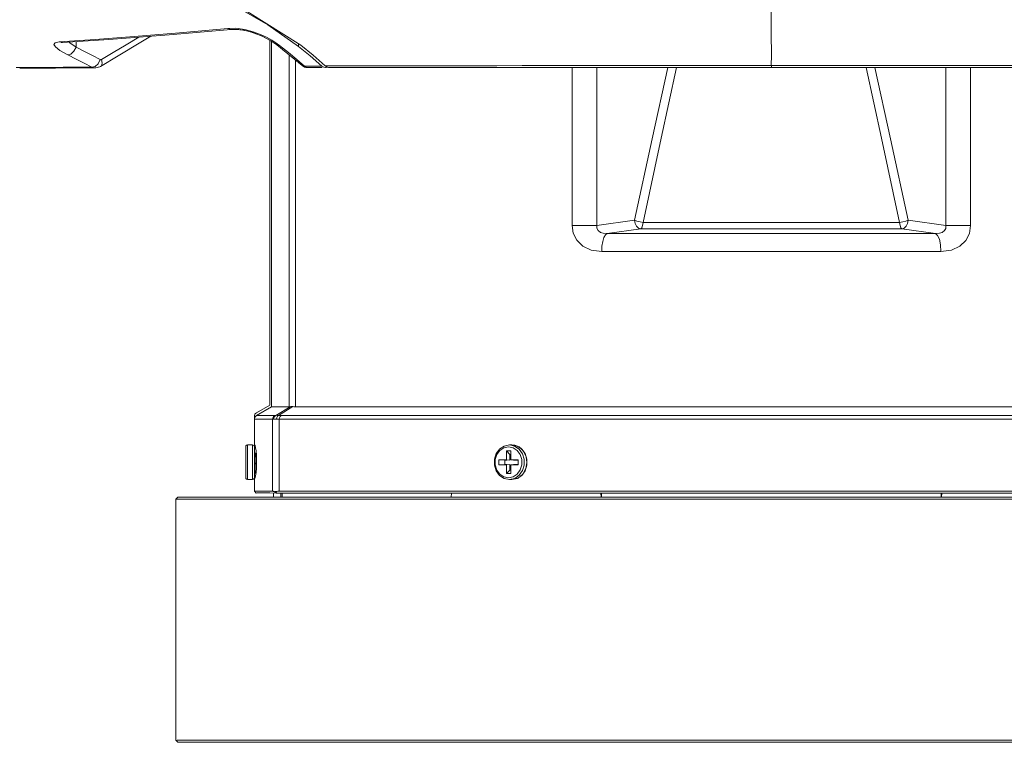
# Model space of a CAD drawing. Header units: millimetres. Extents: x 3925 to 5043, y -86 to 778.
# Tile 45 of 256: x 4283 to 4312, y 523 to 544. Entities that reach past the tile are written whole.
import ezdxf

# ---------------------------------------------------------------- set-up
doc = ezdxf.new("R2010")
doc.units = ezdxf.units.MM
doc.header["$LTSCALE"] = 46.255
for name, color, linetype in [('H30K-FRONT-CDXF_CONTINUOUS_LINE', 7, 'CONTINUOUS'), ('H30K-TOP-COVDXF_CONTINUOUS_LINE', 7, 'CONTINUOUS'), ('PJ-LENS-B10RDXF_CONTINUOUS_LINE', 7, 'CONTINUOUS')]:
    doc.layers.add(name, color=color, linetype=linetype)

msp = doc.modelspace()

# ---------------------------------------------------------------- linework, layer by layer
at = {"layer": 'H30K-FRONT-CDXF_CONTINUOUS_LINE', "color": 7, "linetype": 'Continuous', "lineweight": 0}
for p, q in [((4289.3211, 543.9253), (4289.5514, 543.9276)), ((4289.5514, 543.9276), (4289.81, 543.8925)), ((4285.875, 543.6071), (4287.6224, 543.7379)), ((4287.6224, 543.7379), (4289.4147, 543.8932)), ((4289.4146, 543.8932), (4289.5502, 543.8967)), ((4289.4146, 543.8932), (4289.4147, 543.8932)), ((4289.4147, 543.8932), (4289.6396, 543.891)), ((4289.6396, 543.891), (4289.8658, 543.8506)), ((4289.9814, 543.8218), (4290.1649, 543.7598)), ((4284.4368, 543.5347), (4284.5267, 543.5184)), ((4284.4949, 543.5149), (4284.4957, 543.5149)), ((4284.4957, 543.5149), (4284.5267, 543.5184)), ((4284.5267, 543.5184), (4285.875, 543.6071)), ((4284.8626, 543.26), (4284.9229, 543.3763)), ((4284.9286, 543.5449), (4284.9229, 543.3763)), ((4290.5691, 543.564), (4290.7388, 543.4443)), ((4290.7143, 543.5067), (4290.816, 543.4309)), ((4290.816, 543.4309), (4290.7388, 543.4443)), ((4290.7388, 543.4443), (4290.9019, 543.3146)), ((4290.816, 543.4309), (4291.0746, 543.2228)), ((4291.366, 543.4807), (4291.366, 543.4039)), ((4291.7086, 543.1266), (4291.366, 543.4039)), ((4290.9019, 543.3146), (4291.2629, 543.0203)), ((4291.0746, 543.2228), (4291.3174, 543.023)), ((4292.0417, 542.8348), (4291.7086, 543.1266)), ((4283.1895, 542.7902), (4283.4428, 542.7918)), ((4283.4428, 542.7918), (4283.8905, 542.794)), ((4285.3821, 542.8007), (4285.156, 542.9165)), ((4285.5636, 542.7972), (4285.6086, 542.8075)), ((4285.5639, 542.9025), (4285.6258, 543.0198)), ((4285.6802, 542.9203), (4285.6639, 543.0215)), ((4291.2629, 543.0203), (4291.4705, 542.8468)), ((4291.3174, 543.023), (4291.5447, 542.8321)), ((4291.4704, 542.8466), (4291.4704, 542.8467)), ((4291.4855, 542.837), (4291.4704, 542.8466)), ((4291.4705, 542.8465), (4291.543, 542.8039)), ((4291.5446, 542.8319), (4291.4855, 542.837)), ((4291.543, 542.8039), (4291.632, 542.7878)), ((4291.5446, 542.8319), (4291.5933, 542.7957)), ((4291.5447, 542.8321), (4291.7913, 542.8335)), ((4291.5933, 542.7957), (4291.6313, 542.7878)), ((4291.6313, 542.7885), (4291.7304, 542.7887)), ((4291.7304, 542.7887), (4292.0517, 542.7891)), ((4291.7913, 542.8335), (4292.0417, 542.8348)), ((4292.103, 542.7977), (4292.0417, 542.8348)), ((4292.1526, 542.7893), (4292.103, 542.7977)), ((4292.1702, 542.7903), (4292.1526, 542.7893)), ((4292.2037, 542.8026), (4292.1702, 542.7903)), ((4283.291, 542.7747), (4283.5531, 542.7754)), ((4283.552, 542.7754), (4284.3299, 542.7769)), ((4284.3272, 542.7769), (4285.4831, 542.7786))]:
    msp.add_line(p, q, dxfattribs=at)
for points in [[(4291.366, 543.4039), (4290.4777, 544.0287), (4289.5068, 544.5874), (4288.4794, 545.0731), (4287.4161, 545.4888), (4286.2996, 545.8471), (4285.0699, 546.1647), (4283.6641, 546.4474)], [(4284.4368, 543.5347), (4285.4777, 543.6049), (4286.6106, 543.6887), (4287.9206, 543.7965), (4289.3211, 543.9253)], [(4289.3211, 543.9253), (4289.4032, 543.8928), (4289.4146, 543.8932)], [(4285.6328, 542.8207), (4286.1451, 543.1304), (4286.7984, 543.5247), (4287.0856, 543.6977)], [(4286.7405, 543.6719), (4286.3724, 543.4498), (4285.9972, 543.2231), (4285.6639, 543.0215)], [(4289.5502, 543.8967), (4289.7835, 543.8712), (4290.0493, 543.8048), (4290.3192, 543.6997), (4290.5691, 543.564)], [(4289.81, 543.8925), (4290.0554, 543.829), (4290.2672, 543.7514), (4290.4447, 543.6688)], [(4290.2763, 543.7164), (4290.537, 543.5838), (4290.5396, 543.5821)], [(4290.4447, 543.6688), (4290.5921, 543.5863), (4290.7143, 543.5067)], [(4284.6834, 543.1563), (4284.4502, 543.2875), (4284.3237, 543.3873), (4284.2836, 543.4585), (4284.3169, 543.5083), (4284.4368, 543.5347)], [(4284.9229, 543.3763), (4284.7391, 543.508), (4284.7163, 543.5309)], [(4285.6258, 543.0198), (4285.3983, 543.1359), (4285.164, 543.2549), (4284.9229, 543.3763)], [(4284.6834, 543.1563), (4284.7747, 543.1792), (4284.8626, 543.26)], [(4285.156, 542.9165), (4284.9231, 543.0351), (4284.6834, 543.1563)], [(4283.8905, 542.794), (4284.5507, 542.797), (4284.948, 542.7987), (4285.3821, 542.8007)], [(4285.3821, 542.8007), (4285.4743, 542.8219), (4285.5639, 542.9025)], [(4285.4825, 542.7786), (4285.4743, 542.7787), (4285.4305, 542.7844), (4285.3821, 542.8007)], [(4285.4825, 542.7786), (4285.4954, 542.7789), (4285.616, 542.8112), (4285.6328, 542.8206)], [(4285.6639, 543.0215), (4285.6561, 543.0178), (4285.6489, 543.0159), (4285.6417, 543.0155), (4285.6342, 543.0166), (4285.6258, 543.0198)], [(4285.6328, 542.8207), (4285.6578, 542.8441), (4285.6802, 542.9203)]]:
    msp.add_lwpolyline(points, dxfattribs=at)
at = {"layer": 'H30K-TOP-COVDXF_CONTINUOUS_LINE', "color": 7, "linetype": 'Continuous', "lineweight": 0}
for p, q in [((4289.3839, 544.722), (4291.4384, 543.4354)), ((4291.4384, 543.4354), (4291.7961, 543.1462)), ((4291.7961, 543.1462), (4292.1432, 542.8387)), ((4305.0648, 543.1528), (4305.0646, 542.8485)), ((4292.7264, 542.84), (4292.1432, 542.8387)), ((4292.1878, 542.8075), (4292.1432, 542.8387)), ((4292.2368, 542.7922), (4292.1878, 542.8075)), ((4292.2565, 542.7908), (4292.2368, 542.7922)), ((4305.0647, 542.7939), (4305.0648, 542.8485))]:
    msp.add_line(p, q, dxfattribs=at)
for points in [[(4305.0637, 544.4269), (4305.0637, 543.7756), (4305.0648, 543.1528)], [(4292.2565, 542.7908), (4294.1346, 542.7921), (4296.5391, 542.792), (4299.2305, 542.7941), (4302.1793, 542.7946), (4305.0647, 542.7939)], [(4305.0646, 542.8485), (4303.9789, 542.8489), (4302.7795, 542.8498), (4301.5918, 542.8502), (4300.5231, 542.8498), (4299.5504, 542.8488), (4298.6623, 542.8475), (4297.8508, 542.8459), (4297.1109, 542.8444), (4296.4366, 542.8432), (4295.8207, 542.8423), (4295.257, 542.8418), (4294.7407, 542.8415), (4294.2675, 542.8414), (4293.8326, 542.8413), (4293.4325, 542.8411), (4293.0643, 542.8406), (4292.7264, 542.84)], [(4317.6712, 542.8393), (4317.3068, 542.8402), (4316.9008, 542.8408), (4316.4539, 542.8412), (4315.9623, 542.8414), (4315.4208, 542.8415), (4314.8229, 542.8418), (4314.1602, 542.8425), (4313.4238, 542.8437), (4312.6059, 542.8452), (4311.6956, 542.847), (4310.6741, 542.8487), (4309.5179, 542.8499), (4308.2046, 542.8502), (4305.0646, 542.8485)], [(4305.0647, 542.7939), (4307.9739, 542.7946), (4310.9229, 542.7941), (4313.6139, 542.792), (4316.0178, 542.7921), (4317.8717, 542.7908)]]:
    msp.add_lwpolyline(points, dxfattribs=at)
at = {"layer": 'PJ-LENS-B10RDXF_CONTINUOUS_LINE', "color": 7, "linetype": 'Continuous', "lineweight": 0}
for p, q in [((4290.5396, 543.5801), (4290.5396, 533.01)), ((4290.5873, 532.959), (4290.5873, 543.5512)), ((4291.0925, 532.9597), (4291.0925, 543.1592)), ((4291.2836, 532.96), (4291.2836, 543.003)), ((4299.2916, 538.2122), (4299.2916, 542.7941)), ((4300.0104, 538.2122), (4300.0104, 542.7942)), ((4301.8698, 540.745), (4302.3135, 542.7945)), ((4310.1187, 538.2122), (4310.1187, 542.7942)), ((4310.8375, 542.7941), (4310.8375, 538.2122)), ((4301.349, 538.3001), (4301.8698, 540.745)), ((4301.1008, 538.3648), (4300.0104, 538.2122)), ((4308.7801, 538.3001), (4301.349, 538.3001)), ((4310.1187, 538.2122), (4309.0284, 538.3648)), ((4299.2916, 538.2122), (4300.0104, 538.2122)), ((4300.3093, 537.9795), (4301.2856, 538.1162)), ((4309.8198, 537.9796), (4300.3093, 537.9796)), ((4308.8435, 538.1163), (4301.2856, 538.1163)), ((4308.8435, 538.1162), (4309.8198, 537.9795)), ((4310.1187, 538.2122), (4310.8375, 538.2122)), ((4309.9785, 537.4578), (4300.1506, 537.4578)), ((4290.1521, 532.7863), (4290.5396, 533.01)), ((4290.1524, 532.7073), (4290.5873, 532.9589)), ((4290.5873, 532.9589), (4290.655, 532.959)), ((4290.655, 532.959), (4291.0925, 532.9597)), ((4291.1239, 532.9621), (4290.7069, 532.7099)), ((4291.2073, 532.9628), (4290.7909, 532.7103)), ((4291.2836, 532.96), (4318.8456, 532.96)), ((4290.0896, 531.8525), (4290.0896, 532.6781)), ((4290.097, 532.6416), (4290.0896, 532.5996)), ((4290.6161, 532.5996), (4290.0896, 532.5996)), ((4290.6772, 532.7078), (4290.1524, 532.7073)), ((4290.6161, 530.51), (4290.6161, 532.5996)), ((4290.8069, 530.51), (4290.8069, 532.5992)), ((4290.8069, 532.5992), (4319.3222, 532.5992)), ((4319.2627, 532.7074), (4290.8664, 532.7074)), ((4289.8396, 531.8015), (4289.8396, 530.9015)), ((4289.8896, 531.8515), (4289.8896, 530.8515)), ((4290.0396, 531.8515), (4289.8896, 531.8515)), ((4290.0396, 531.8515), (4290.0396, 530.8515)), ((4290.0896, 531.8525), (4290.0896, 531.8293)), ((4290.0989, 531.848), (4290.0896, 531.8525)), ((4290.0965, 531.8456), (4290.0896, 531.8525)), ((4290.0896, 531.8015), (4290.0896, 530.51)), ((4290.1087, 531.8324), (4290.0989, 531.848)), ((4290.1472, 531.5615), (4290.1386, 531.6794)), ((4297.3177, 531.7739), (4297.4523, 531.8015)), ((4297.3279, 531.8219), (4297.4771, 531.8515)), ((4297.39, 531.4231), (4297.39, 531.6775)), ((4297.39, 531.6775), (4297.4854, 531.5765)), ((4297.39, 531.6775), (4297.5141, 531.6775)), ((4297.4523, 531.8015), (4297.5861, 531.774)), ((4297.5521, 531.8515), (4297.4771, 531.8515)), ((4297.4771, 531.8515), (4297.6236, 531.822)), ((4297.5141, 531.6775), (4297.5141, 531.4231)), ((4297.5521, 531.8515), (4297.6831, 531.828)), ((4297.5521, 531.8515), (4297.7017, 531.8217)), ((4297.6391, 531.8465), (4297.5797, 531.846)), ((4297.5861, 531.774), (4297.7031, 531.6957)), ((4297.6236, 531.822), (4297.7576, 531.7323)), ((4297.7623, 531.7957), (4297.6391, 531.8465)), ((4297.6831, 531.828), (4297.8046, 531.7577)), ((4297.7017, 531.8217), (4297.8343, 531.7351)), ((4297.7031, 531.6957), (4297.789, 531.5775)), ((4297.7576, 531.7323), (4297.8534, 531.5988)), ((4297.8074, 531.7526), (4297.7623, 531.7957)), ((4297.8343, 531.7351), (4297.9329, 531.6015)), ((4290.109, 531.6011), (4290.0896, 531.6345)), ((4290.0896, 531.5194), (4290.0969, 531.4009)), ((4290.0969, 531.4009), (4290.1041, 531.2751)), ((4290.1348, 531.603), (4290.1068, 531.603)), ((4290.1127, 531.5894), (4290.109, 531.6011)), ((4290.1205, 531.5333), (4290.1127, 531.5894)), ((4290.1282, 531.4441), (4290.1205, 531.5333)), ((4290.1359, 531.3381), (4290.1282, 531.4441)), ((4290.143, 531.619), (4290.1326, 531.6011)), ((4290.1348, 531.603), (4290.1366, 531.6017)), ((4290.1366, 531.6017), (4290.1445, 531.5673)), ((4290.1503, 531.4275), (4290.1472, 531.5615)), ((4290.1503, 531.4275), (4290.1503, 531.3025)), ((4297.1697, 531.2798), (4297.1697, 531.4231)), ((4297.1697, 531.4231), (4297.39, 531.4231)), ((4297.3447, 531.414), (4297.1697, 531.4231)), ((4297.3447, 531.289), (4297.3447, 531.414)), ((4297.3447, 531.414), (4297.4014, 531.414)), ((4297.4854, 531.414), (4297.39, 531.4231)), ((4297.4854, 531.414), (4297.4854, 531.5765)), ((4297.4854, 531.5765), (4297.5141, 531.5765)), ((4297.5141, 531.4231), (4297.7344, 531.4231)), ((4297.5937, 531.414), (4297.7344, 531.414)), ((4297.7344, 531.4231), (4297.7344, 531.2798)), ((4297.789, 531.5775), (4297.8356, 531.4311)), ((4297.8356, 531.4311), (4297.8361, 531.275)), ((4297.8534, 531.5988), (4297.9037, 531.4369)), ((4297.9037, 531.4369), (4297.9039, 531.2673)), ((4297.9329, 531.6015), (4297.9852, 531.4374)), ((4297.9637, 531.5065), (4297.985, 531.3425)), ((4297.9852, 531.4374), (4297.9848, 531.263)), ((4290.0969, 531.1681), (4290.0896, 531.2838)), ((4290.1042, 531.0827), (4290.0969, 531.1681)), ((4290.1041, 531.2751), (4290.1114, 531.1619)), ((4290.1388, 531.0517), (4290.1473, 531.1702)), ((4290.1473, 531.1702), (4290.1503, 531.3025)), ((4297.39, 531.2798), (4297.1697, 531.2798)), ((4297.3978, 531.289), (4297.3447, 531.289)), ((4297.4854, 531.289), (4297.39, 531.2798)), ((4297.39, 531.0254), (4297.39, 531.2798)), ((4297.4854, 531.1265), (4297.39, 531.0254)), ((4297.4854, 531.1265), (4297.4854, 531.289)), ((4297.5141, 531.1265), (4297.4854, 531.1265)), ((4297.5141, 531.2798), (4297.5141, 531.0254)), ((4297.7344, 531.2798), (4297.5141, 531.2798)), ((4297.7344, 531.289), (4297.5937, 531.289)), ((4297.8551, 531.1077), (4297.7625, 530.9755)), ((4297.932, 531.0996), (4297.8334, 530.967)), ((4297.9039, 531.2673), (4297.8551, 531.1077)), ((4297.9556, 531.1702), (4297.8633, 531.0039)), ((4297.9848, 531.263), (4297.932, 531.0996)), ((4297.985, 531.3425), (4297.9556, 531.1702)), ((4289.8896, 530.8515), (4290.0396, 530.8515)), ((4290.0647, 530.8583), (4290.0396, 530.8515)), ((4290.0896, 531.0792), (4290.1049, 531.0528)), ((4290.0896, 530.8775), (4290.0988, 530.882)), ((4290.0988, 530.882), (4290.1087, 530.8976)), ((4290.112, 531.0405), (4290.1042, 531.0827)), ((4290.1087, 530.8976), (4290.1254, 530.9575)), ((4290.1138, 531.039), (4290.112, 531.0405)), ((4290.1138, 531.039), (4290.1278, 531.039)), ((4290.1254, 530.9575), (4290.1388, 531.0517)), ((4290.1259, 531.0408), (4290.1278, 531.039)), ((4290.1278, 531.039), (4290.1296, 531.0405)), ((4297.4519, 530.9015), (4297.318, 530.9289)), ((4297.4771, 530.8515), (4297.3274, 530.8813)), ((4297.5141, 531.0254), (4297.39, 531.0254)), ((4297.5864, 530.9291), (4297.4519, 530.9015)), ((4297.6296, 530.8835), (4297.4771, 530.8515)), ((4297.4771, 530.8515), (4297.5521, 530.8515)), ((4297.7261, 530.8936), (4297.5521, 530.8515)), ((4297.7013, 530.8811), (4297.5521, 530.8515)), ((4297.7044, 531.0085), (4297.5864, 530.9291)), ((4297.7625, 530.9755), (4297.6296, 530.8835)), ((4297.8334, 530.967), (4297.7013, 530.8811)), ((4297.8633, 531.0039), (4297.7261, 530.8936)), ((4287.8146, 530.2775), (4287.8721, 530.335)), ((4287.8146, 523.2925), (4287.8146, 530.2775)), ((4322.2571, 530.335), (4287.8721, 530.335)), ((4290.0896, 530.51), (4290.6161, 530.51)), ((4290.14, 530.46), (4290.0896, 530.51)), ((4290.14, 530.46), (4290.1617, 530.4611)), ((4290.5361, 530.4646), (4290.7161, 530.4602)), ((4290.6308, 530.509), (4290.6161, 530.51)), ((4290.6396, 530.335), (4290.6396, 530.4604)), ((4290.7064, 530.4604), (4290.6659, 530.5013)), ((4290.6912, 530.4985), (4290.7049, 530.5005)), ((4290.7049, 530.5005), (4290.7437, 530.46)), ((4290.7437, 530.46), (4290.7161, 530.4602)), ((4319.4006, 530.4601), (4290.7437, 530.46)), ((4290.7698, 530.509), (4290.8069, 530.51)), ((4290.8069, 530.51), (4319.3222, 530.51)), ((4290.858, 530.46), (4290.8588, 530.3351)), ((4290.8992, 530.46), (4290.8957, 530.335)), ((4295.7924, 530.335), (4295.7958, 530.46)), ((4300.1268, 530.46), (4300.1309, 530.335)), ((4300.1437, 530.335), (4300.1411, 530.46)), ((4309.988, 530.46), (4309.9854, 530.335)), ((4309.9982, 530.335), (4310.0023, 530.46)), ((4287.8721, 523.235), (4287.8146, 523.2925)), ((4287.8721, 523.235), (4322.2571, 523.235))]:
    msp.add_line(p, q, dxfattribs=at)
for points in [[(4302.0638, 542.7946), (4301.6102, 540.7289), (4301.1008, 538.3648)], [(4307.8156, 542.7946), (4308.2593, 540.745), (4308.7801, 538.3001)], [(4309.0284, 538.3648), (4308.5187, 540.7289), (4308.0652, 542.7946)], [(4301.2856, 538.1162), (4301.2187, 538.1394), (4301.1609, 538.1943), (4301.1196, 538.2729), (4301.1004, 538.3648)], [(4301.3489, 538.3001), (4301.2614, 538.3158), (4301.1724, 538.3391), (4301.1007, 538.3648)], [(4301.3489, 538.3001), (4301.3358, 538.2111), (4301.3135, 538.1465), (4301.2856, 538.1163)], [(4308.7801, 538.3001), (4308.8694, 538.3162), (4308.9563, 538.3389), (4309.0284, 538.3648)], [(4308.7801, 538.3001), (4308.7933, 538.2111), (4308.8156, 538.1466), (4308.8435, 538.1163)], [(4308.8435, 538.1162), (4308.91, 538.1392), (4308.9679, 538.1938), (4309.0093, 538.2726), (4309.0287, 538.3648)], [(4299.2916, 538.2122), (4299.3268, 537.9879), (4299.4299, 537.7837), (4299.6059, 537.6106), (4299.8441, 537.4983), (4300.1506, 537.4578)], [(4300.3093, 537.9795), (4300.1912, 537.9858), (4300.1134, 538.0106), (4300.0448, 538.0639), (4300.0122, 538.1305), (4300.0107, 538.2122)], [(4300.3093, 537.9796), (4300.2595, 537.9414), (4300.2162, 537.8646), (4300.1814, 537.7527), (4300.1585, 537.6126), (4300.1506, 537.4578)], [(4310.1184, 538.2122), (4310.1163, 538.1292), (4310.0832, 538.0632), (4310.0148, 538.0107), (4309.9375, 537.9858), (4309.8198, 537.9795)], [(4309.8198, 537.9796), (4309.8812, 537.9256), (4309.9316, 537.8128), (4309.9661, 537.6499), (4309.9785, 537.4578)], [(4309.9785, 537.4578), (4310.2833, 537.4977), (4310.5206, 537.6089), (4310.6966, 537.7803), (4310.8012, 537.985), (4310.8375, 538.2122)], [(4291.1239, 532.9621), (4291.1125, 532.9608), (4291.1021, 532.96), (4291.0925, 532.9597)], [(4291.1238, 532.9622), (4291.1485, 532.9643), (4291.1763, 532.9645), (4291.2073, 532.9628)], [(4291.2073, 532.9628), (4291.2312, 532.9613), (4291.2566, 532.9603), (4291.2836, 532.96)], [(4290.1523, 532.7074), (4290.1187, 532.6794), (4290.097, 532.6416)], [(4290.616, 532.5997), (4290.6236, 532.6422), (4290.6448, 532.6796), (4290.6774, 532.7076)], [(4290.6161, 532.5997), (4290.6254, 532.5999), (4290.6356, 532.6006), (4290.6466, 532.6018)], [(4290.707, 532.7097), (4290.675, 532.6821), (4290.6536, 532.644), (4290.6466, 532.6018)], [(4290.6466, 532.6018), (4290.6711, 532.6037), (4290.6988, 532.6038), (4290.7298, 532.6021)], [(4290.7069, 532.7099), (4290.6962, 532.7087), (4290.6863, 532.708), (4290.6772, 532.7078)], [(4290.7909, 532.7103), (4290.7598, 532.712), (4290.7318, 532.7118), (4290.707, 532.7097)], [(4290.7298, 532.6021), (4290.7373, 532.6448), (4290.7585, 532.6824), (4290.7909, 532.7103)], [(4290.7298, 532.6021), (4290.7539, 532.6005), (4290.7796, 532.5995), (4290.8069, 532.5992)], [(4290.8664, 532.7074), (4290.8397, 532.7078), (4290.8145, 532.7087), (4290.7909, 532.7103)], [(4290.8069, 532.5992), (4290.814, 532.6416), (4290.8345, 532.6791), (4290.8664, 532.7074)], [(4289.8896, 531.8515), (4289.8644, 531.8447), (4289.8464, 531.8268), (4289.8396, 531.8015)], [(4290.1386, 531.6794), (4290.1253, 531.773), (4290.1087, 531.8324)], [(4297.318, 530.9289), (4297.2011, 531.0072), (4297.1151, 531.1255), (4297.0685, 531.2718), (4297.068, 531.4279), (4297.1137, 531.5747), (4297.1998, 531.6944), (4297.3177, 531.7739)], [(4297.0972, 531.6034), (4297.1958, 531.7359), (4297.3279, 531.8219)], [(4297.8046, 531.7577), (4297.8976, 531.6528), (4297.9637, 531.5065)], [(4297.3274, 530.8813), (4297.1949, 530.9679), (4297.0962, 531.1014), (4297.0439, 531.2656), (4297.0443, 531.44), (4297.0972, 531.6034)], [(4290.1114, 531.1619), (4290.1186, 531.0793), (4290.1259, 531.0408)], [(4290.1478, 531.1901), (4290.1436, 531.2348), (4290.1359, 531.3381)], [(4297.8361, 531.275), (4297.7904, 531.1282), (4297.7044, 531.0085)], [(4289.8396, 530.9015), (4289.8463, 530.8763), (4289.8643, 530.8583), (4289.8896, 530.8515)], [(4290.0896, 530.9015), (4290.0826, 530.876), (4290.0647, 530.8583)], [(4287.8146, 530.2775), (4322.2734, 530.2775), (4322.3146, 530.2785)], [(4290.1617, 530.4611), (4290.1842, 530.4611), (4290.2059, 530.4618)], [(4290.2059, 530.4618), (4290.3697, 530.4646), (4290.5361, 530.4646)], [(4290.6659, 530.5013), (4290.6474, 530.5061), (4290.6308, 530.509)], [(4290.6659, 530.5013), (4290.6782, 530.4988), (4290.6912, 530.4985)], [(4290.7049, 530.5005), (4290.7358, 530.5058), (4290.7698, 530.509)], [(4322.3146, 523.2925), (4287.8557, 523.2925), (4287.8146, 523.2894)]]:
    msp.add_lwpolyline(points, dxfattribs=at)
for centre, radius, start, end in [((4290.2146, 532.678), 0.125, 120, 179.99769), ((4290.0396, 531.8015), 0.05, 0, 90)]:
    msp.add_arc(centre, radius, start, end, dxfattribs=at)

doc.saveas('drawing.dxf')
